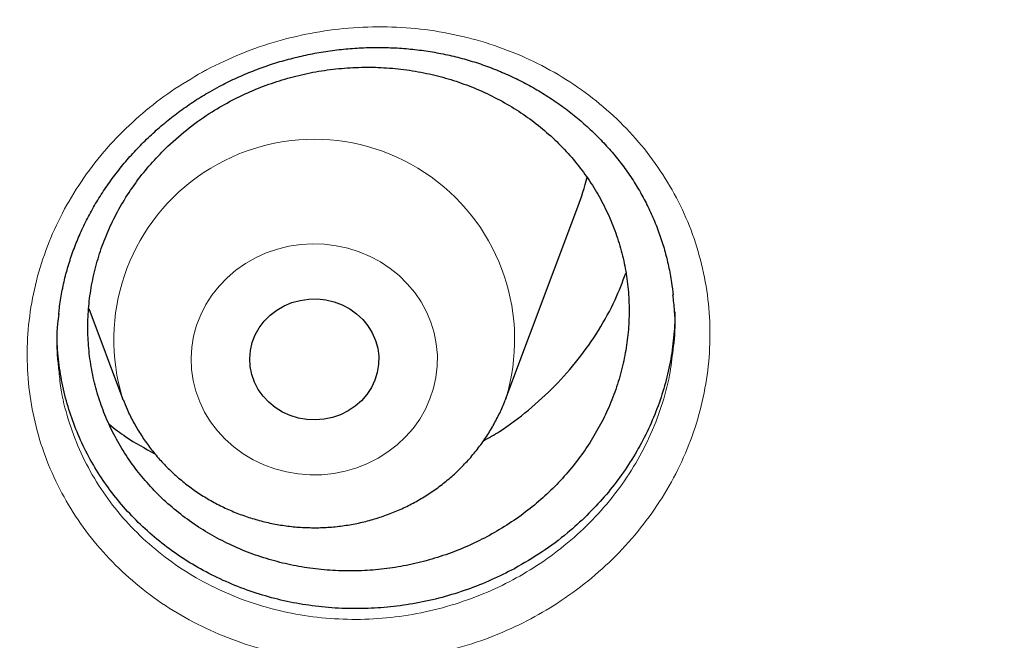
# Model space of a CAD drawing. Header units: millimetres. Extents: x 8 to 976, y 12 to 967.
# Tile 98 of 256: x 384.49 to 390.59, y 802.13 to 805.98. Entities that reach past the tile are written whole.
import ezdxf

# ---------------------------------------------------------------- set-up
doc = ezdxf.new("R2010")
doc.units = ezdxf.units.MM

msp = doc.modelspace()

# ---------------------------------------------------------------- linework, layer by layer
at = {"color": 7, "linetype": 'Continuous', "lineweight": 30}
for p, q in [((387.4999, 803.632), (387.947, 804.8203)), ((384.9142, 804.1892), (385.1238, 803.632)), ((385.1265, 803.6247), (385.1238, 803.632)), ((387.4995, 803.6309), (387.4958, 803.6212))]:
    msp.add_line(p, q, dxfattribs=at)
at = {"color": 252, "linetype": 'Continuous', "lineweight": 0, "flags": 128}
msp.add_lwpolyline([(387.0294, 803.6285), (387.0009, 803.5646), (386.9659, 803.5037), (386.9248, 803.4462), (386.878, 803.3927), (386.8259, 803.3437), (386.769, 803.2996), (386.7078, 803.2609), (386.6429, 803.2279), (386.575, 803.2009), (386.5045, 803.1802), (386.4323, 803.166), (386.359, 803.1584), (386.2852, 803.1575), (386.2117, 803.1632), (386.1391, 803.1756), (386.0681, 803.1945), (385.9994, 803.2198), (385.9336, 803.2511), (385.8713, 803.2883), (385.8132, 803.3309), (385.7597, 803.3786), (385.7114, 803.4309), (385.6686, 803.4873), (385.6319, 803.5474), (385.6015, 803.6105), (385.5778, 803.676), (385.5609, 803.7434), (385.551, 803.812), (385.5483, 803.8812), (385.5526, 803.9503), (385.5641, 804.0187), (385.5825, 804.0857), (385.6077, 804.1508), (385.6395, 804.2133), (385.6776, 804.2725), (385.7216, 804.3281), (385.7711, 804.3794), (385.8257, 804.426), (385.8848, 804.4675), (385.9479, 804.5034), (386.0144, 804.5334), (386.0837, 804.5572), (386.1551, 804.5747), (386.228, 804.5856), (386.3016, 804.5899), (386.3753, 804.5875), (386.4485, 804.5784), (386.5204, 804.5627), (386.5903, 804.5406), (386.6576, 804.5123), (386.7217, 804.478), (386.782, 804.4381), (386.8379, 804.3929), (386.8889, 804.3428), (386.9344, 804.2884), (386.9742, 804.2301), (387.0078, 804.1684), (387.0349, 804.104), (387.0552, 804.0375), (387.0686, 803.9694), (387.075, 803.9004), (387.0742, 803.8312), (387.0663, 803.7624), (387.0513, 803.6946), (387.0294, 803.6285)], dxfattribs=at)
at = {"color": 7, "linetype": 'Continuous', "lineweight": 30, "flags": 128}
msp.add_lwpolyline([(386.6877, 803.7452), (386.6661, 803.6993), (386.6382, 803.6565), (386.6045, 803.6177), (386.5655, 803.5834), (386.5221, 803.5542), (386.4748, 803.5308), (386.4247, 803.5135), (386.3725, 803.5026), (386.3193, 803.4983), (386.2659, 803.5007), (386.2134, 803.5098), (386.1626, 803.5253), (386.1144, 803.5471), (386.0698, 803.5747), (386.0295, 803.6077), (385.9943, 803.6453), (385.9647, 803.6871), (385.9413, 803.7322), (385.9245, 803.7797), (385.9147, 803.829), (385.9119, 803.8791), (385.9163, 803.929), (385.9277, 803.978), (385.946, 804.0251), (385.9708, 804.0695), (386.0017, 804.1104), (386.0381, 804.1471), (386.0794, 804.1789), (386.1249, 804.2053), (386.1737, 804.2257), (386.2249, 804.2398), (386.2777, 804.2474), (386.3312, 804.2483), (386.3842, 804.2426), (386.436, 804.2303), (386.4856, 804.2115), (386.5321, 804.1868), (386.5746, 804.1565), (386.6125, 804.1211), (386.645, 804.0813), (386.6715, 804.0378), (386.6916, 803.9913), (386.705, 803.9428), (386.7113, 803.893), (386.7105, 803.8429), (386.7026, 803.7933), (386.6877, 803.7452)], dxfattribs=at)
at = {"color": 252, "linetype": 'Continuous', "lineweight": 0}
msp.add_arc((386.3118, 803.9958), 1.2425, 342.91952, 197.02441, dxfattribs=at)
at = {"color": 7, "linetype": 'Continuous', "lineweight": 30}
msp.add_arc((386.4967, 805.3661), 1.5496, 339.37314, 346.47128, dxfattribs=at)
at = {"color": 252, "linetype": 'Continuous', "lineweight": 0}
for points, knots in [([(361.8798, 844.4039), (361.3833, 844.398), (360.3901, 844.3861), (358.9033, 844.2905), (357.4222, 844.138), (355.9497, 843.9234), (354.4974, 843.6502), (353.0678, 843.3198), (351.6632, 842.9342), (350.2777, 842.492), (348.9056, 841.9911), (347.5499, 841.4312), (346.2139, 840.8122), (344.9081, 840.1387), (343.6351, 839.412), (342.4049, 838.6381), (341.2188, 837.8196), (340.0785, 836.959), (338.9788, 836.053), (337.9155, 835.0976), (336.8914, 834.0936), (335.9095, 833.042), (334.9778, 831.951), (334.0982, 830.8226), (333.2772, 829.6659), (332.5153, 828.4839), (331.8128, 827.2794), (331.1664, 826.0476), (330.5737, 824.7831), (330.0371, 823.4878), (329.5589, 822.1637), (329.1431, 820.8213), (328.7907, 819.4629), (328.504, 818.0995), (328.2823, 816.7339), (328.1246, 815.3689), (328.0298, 813.9988), (327.998, 812.6177), (328.0306, 811.2284), (328.1288, 809.8334), (328.2923, 808.4439), (328.5208, 807.0624), (328.812, 805.6998), (329.1642, 804.3586), (329.5752, 803.0408), (330.0466, 801.741), (330.5805, 800.4537), (331.1773, 799.1818), (331.837, 797.9283), (332.5549, 796.7032), (333.3295, 795.5089), (334.1543, 794.3546), (335.0267, 793.2419), (335.944, 792.172), (336.9096, 791.1403), (337.928, 790.1427), (338.9982, 789.1819), (340.119, 788.2607), (341.2819, 787.3866), (342.4847, 786.5613), (343.7175, 785.7911), (344.9774, 785.0763), (346.2613, 784.4172), (347.5742, 783.8107), (348.922, 783.2547), (350.3026, 782.7512), (351.7139, 782.3025), (353.1448, 781.9125), (354.5926, 781.5819), (356.0458, 781.3129), (357.5014, 781.1049), (358.9563, 780.9569), (360.4167, 780.868), (361.8887, 780.8381), (363.3696, 780.8687), (364.8564, 780.9609), (366.3375, 781.1143), (367.81, 781.3286), (369.2623, 781.6019), (370.6919, 781.9323), (372.0965, 782.3179), (373.482, 782.7601), (374.8541, 783.261), (376.2097, 783.8209), (377.5458, 784.4399), (378.8516, 785.1134), (380.1245, 785.8401), (381.3548, 786.614), (382.5409, 787.4325), (383.6812, 788.2931), (384.7809, 789.1991), (385.8442, 790.1545), (386.8683, 791.1585), (387.8502, 792.2101), (388.7819, 793.3011), (389.6615, 794.4295), (390.4825, 795.5862), (391.2444, 796.7682), (391.9469, 797.9727), (392.5933, 799.2045), (393.186, 800.469), (393.7226, 801.7643), (394.2008, 803.0883), (394.6166, 804.4308), (394.969, 805.7892), (395.2557, 807.1526), (395.4774, 808.5182), (395.6351, 809.8832), (395.7299, 811.2533), (395.7617, 812.6344), (395.7291, 814.0237), (395.6309, 815.4187), (395.4674, 816.8082), (395.2389, 818.1897), (394.9476, 819.5522), (394.5955, 820.8935), (394.1845, 822.2113), (393.7131, 823.5111), (393.1792, 824.7984), (392.5824, 826.0703), (391.9227, 827.3238), (391.2048, 828.5489), (390.4302, 829.7432), (389.6054, 830.8975), (388.7329, 832.0102), (387.8157, 833.08), (386.85, 834.1118), (385.8317, 835.1094), (384.7615, 836.0702), (383.6407, 836.9914), (382.4778, 837.8655), (381.275, 838.6907), (380.0421, 839.461), (378.7822, 840.1758), (377.4984, 840.8349), (376.1855, 841.4414), (374.8377, 841.9974), (373.4571, 842.5009), (372.0458, 842.9496), (370.6149, 843.3396), (369.1671, 843.6702), (367.7139, 843.9391), (366.2583, 844.1474), (364.8034, 844.2945), (363.343, 844.3868), (362.3676, 844.3982), (361.8798, 844.4039)], [0, 0, 0, 0, 0.007, 0.014, 0.021, 0.028, 0.035, 0.041875, 0.04875, 0.055625, 0.0625, 0.0695, 0.0765, 0.0835, 0.0905, 0.0975, 0.104375, 0.11125, 0.118125, 0.125, 0.132, 0.139, 0.146, 0.153, 0.16, 0.166875, 0.17375, 0.180625, 0.1875, 0.1945, 0.2015, 0.2085, 0.2155, 0.2225, 0.229375, 0.23625, 0.243125, 0.25, 0.257, 0.264, 0.271, 0.278, 0.285, 0.291875, 0.29875, 0.305625, 0.3125, 0.3195, 0.3265, 0.3335, 0.3405, 0.3475, 0.354375, 0.36125, 0.368125, 0.375, 0.382, 0.389, 0.396, 0.403, 0.41, 0.416875, 0.42375, 0.430625, 0.4375, 0.4445, 0.4515, 0.4585, 0.4655, 0.4725, 0.479375, 0.48625, 0.493125, 0.5, 0.507, 0.514, 0.521, 0.528, 0.535, 0.541875, 0.54875, 0.555625, 0.5625, 0.5695, 0.5765, 0.5835, 0.5905, 0.5975, 0.604375, 0.61125, 0.618125, 0.625, 0.632, 0.639, 0.646, 0.653, 0.66, 0.666875, 0.67375, 0.680625, 0.6875, 0.6945, 0.7015, 0.7085, 0.7155, 0.7225, 0.729375, 0.73625, 0.743125, 0.75, 0.757, 0.764, 0.771, 0.778, 0.785, 0.791875, 0.79875, 0.805625, 0.8125, 0.8195, 0.8265, 0.8335, 0.8405, 0.8475, 0.854375, 0.86125, 0.868125, 0.875, 0.882, 0.889, 0.896, 0.903, 0.91, 0.916875, 0.92375, 0.930625, 0.9375, 0.9445, 0.9515, 0.9585, 0.9655, 0.9725, 0.979375, 0.98625, 0.993125, 1, 1, 1, 1]), ([(385.6194, 805.6555), (385.6276, 805.6599), (385.7052, 805.7019), (385.858, 805.7727), (386.0839, 805.8504), (386.3169, 805.9047), (386.5543, 805.9339), (386.7928, 805.9384), (387.0295, 805.9184), (387.2612, 805.873), (387.4852, 805.8038), (387.699, 805.7118), (387.8994, 805.597), (388.0842, 805.4616), (388.2508, 805.3076), (388.3966, 805.1364), (388.5204, 804.9508), (388.621, 804.7528), (388.696, 804.5444), (388.7454, 804.3286), (388.7685, 804.1085), (388.7641, 803.8869), (388.7335, 803.6665), (388.6769, 803.4497), (388.594, 803.2396), (388.4869, 803.0385), (388.3568, 802.849), (388.2048, 802.6741), (388.0336, 802.5153), (387.8497, 802.3781), (387.6567, 802.263), (387.452, 802.1665), (387.2317, 802.0888), (386.9981, 802.0326), (386.7603, 802.001), (386.5215, 801.995), (386.2847, 802.0134), (386.0522, 802.0564), (385.8271, 802.1242), (385.6121, 802.2152), (385.4103, 802.3282), (385.2247, 802.4624), (385.0571, 802.6153), (384.9093, 802.7852), (384.784, 802.9704), (384.6821, 803.1682), (384.6049, 803.3758), (384.5542, 803.5911), (384.5297, 803.8108), (384.5316, 804.0325), (384.561, 804.2533), (384.6163, 804.4704), (384.697, 804.681), (384.8027, 804.8823), (384.9311, 805.0722), (385.079, 805.2461), (385.2446, 805.4018), (385.4233, 805.5404), (385.5541, 805.6171), (385.6194, 805.6555)], [0, 0, 0, 0, 0.0021, 0.019988, 0.037934, 0.055822, 0.073719, 0.091673, 0.109571, 0.127462, 0.14541, 0.163302, 0.181239, 0.199233, 0.217171, 0.235047, 0.25298, 0.270856, 0.288766, 0.306731, 0.324641, 0.342482, 0.360379, 0.378221, 0.396081, 0.413998, 0.431859, 0.449693, 0.467584, 0.485419, 0.501955, 0.518491, 0.536459, 0.554483, 0.572448, 0.590339, 0.608287, 0.626176, 0.644126, 0.662133, 0.680082, 0.697992, 0.715959, 0.733869, 0.751781, 0.769751, 0.787663, 0.805539, 0.823471, 0.841347, 0.859203, 0.877116, 0.894971, 0.912787, 0.930658, 0.948471, 0.965631, 0.982841, 1, 1, 1, 1]), ([(384.7283, 803.8092), (384.7318, 803.7714), (384.7414, 803.6674), (384.7835, 803.5013), (384.8525, 803.3137), (384.945, 803.1353), (385.0583, 802.9682), (385.192, 802.8151), (385.3437, 802.6774), (385.5116, 802.5566), (385.6942, 802.455), (385.8886, 802.3734), (386.0922, 802.3127), (386.3026, 802.2746), (386.5169, 802.2586), (386.733, 802.2647), (386.9481, 802.2939), (387.1594, 802.3454), (387.3588, 802.4162), (387.544, 802.504), (387.7186, 802.6085), (387.8851, 802.7331), (388.04, 802.8771), (388.1776, 803.0356), (388.2953, 803.2073), (388.3924, 803.3894), (388.4669, 803.5797), (388.5165, 803.7621), (388.5304, 803.8811), (388.5366, 803.9338)], [0, 0, 0, 0, 0.021739, 0.059811, 0.09796, 0.136231, 0.174381, 0.21253, 0.250799, 0.288947, 0.327176, 0.365528, 0.403759, 0.44187, 0.480103, 0.518218, 0.556481, 0.59487, 0.633139, 0.668345, 0.703552, 0.741538, 0.779645, 0.81763, 0.855664, 0.893824, 0.93186, 0.969861, 1, 1, 1, 1])]:
    msp.add_open_spline(points, degree=3, knots=knots, dxfattribs=at)
at = {"color": 7, "linetype": 'Continuous', "lineweight": 30}
for points, knots in [([(327.0285, 815.3102), (327.026, 815.2749), (327.0205, 815.198), (327.0129, 815.081), (327.005, 814.9545), (326.9969, 814.8211), (326.9886, 814.6748), (326.9805, 814.5161), (326.9726, 814.3459), (326.9648, 814.152), (326.9574, 813.9329), (326.9511, 813.6872), (326.9464, 813.4253), (326.944, 813.1471), (326.9442, 812.8527), (326.9475, 812.5421), (326.9543, 812.2154), (326.9644, 811.8987), (326.9771, 811.5969), (326.9912, 811.3218), (327.0069, 811.0595), (327.0236, 810.8157), (327.0406, 810.591), (327.0576, 810.3857), (327.0741, 810.2012), (327.0897, 810.0375), (327.1039, 809.8953), (327.1165, 809.7742), (327.1274, 809.6741), (327.1362, 809.594), (327.1426, 809.5375), (327.147, 809.4998), (327.1503, 809.4704), (327.1545, 809.4352), (327.1599, 809.3891), (327.1666, 809.333), (327.1764, 809.2523), (327.19, 809.143), (327.2084, 809.0007), (327.2298, 808.8404), (327.2544, 808.6641), (327.2814, 808.4787), (327.3104, 808.2879), (327.3405, 808.0974), (327.3718, 807.9075), (327.4041, 807.7184), (327.4568, 807.421), (327.5331, 807.017), (327.6343, 806.5261), (327.7393, 806.0546), (327.848, 805.598), (327.9657, 805.1345), (328.074, 804.7342), (328.1692, 804.3986), (328.2481, 804.1293), (328.3303, 803.8583), (328.4071, 803.6126), (328.475, 803.4015), (328.5301, 803.2336), (328.5776, 803.0911), (328.6154, 802.9796), (328.6441, 802.8957), (328.6648, 802.8357), (328.6835, 802.7818), (328.7039, 802.7231), (328.7296, 802.65), (328.7612, 802.5607), (328.7988, 802.4557), (328.8427, 802.3346), (328.8965, 802.1879), (328.9616, 802.0137), (329.0391, 801.8101), (329.1268, 801.5847), (329.2234, 801.3423), (329.3254, 801.0926), (329.4289, 800.8452), (329.5587, 800.5423), (329.7146, 800.1899), (329.8963, 799.7941), (330.0672, 799.4348), (330.2264, 799.1101), (330.3736, 798.8178), (330.5147, 798.5443), (330.6493, 798.2892), (330.777, 798.0524), (330.9781, 797.6865), (331.2623, 797.1873), (331.5439, 796.7181), (331.7324, 796.4137), (331.821, 796.2721), (331.9106, 796.1307), (332.001, 795.9895), (332.0923, 795.8486), (332.1825, 795.7109), (332.2647, 795.5869), (332.3344, 795.4826), (332.3894, 795.401), (332.4323, 795.3375), (332.4649, 795.2896), (332.4941, 795.2468), (332.5275, 795.198), (332.573, 795.1319), (332.6317, 795.0469), (332.7048, 794.942), (332.7912, 794.8192), (332.891, 794.6787), (332.9973, 794.5308), (333.1088, 794.3775), (333.2243, 794.2206), (333.35, 794.052), (333.4862, 793.8719), (333.6322, 793.6814), (333.8524, 793.3987), (334.1419, 793.0366), (334.4871, 792.6195), (334.8137, 792.2372), (335.1212, 791.8874), (335.42, 791.5568), (335.7095, 791.2448), (335.9874, 790.9526), (336.2532, 790.6795), (336.5066, 790.425), (336.7487, 790.1868), (336.9936, 789.9504), (337.2445, 789.7132), (337.5079, 789.4694), (337.7754, 789.2271), (338.0503, 788.9833), (338.3328, 788.7384), (338.6017, 788.5103), (338.8558, 788.2992), (339.094, 788.1048), (339.337, 787.91), (339.585, 787.7151), (339.8366, 787.521), (340.0577, 787.3536), (340.2415, 787.2165), (340.3825, 787.1126), (340.5086, 787.0205), (340.6196, 786.9402), (340.7101, 786.8752), (340.7817, 786.8241), (340.8344, 786.7867), (340.8749, 786.758), (340.9097, 786.7334), (340.9525, 786.7032), (341.013, 786.6608), (341.094, 786.6042), (341.1926, 786.5358), (341.3091, 786.4556), (341.4437, 786.3639), (341.5964, 786.2609), (341.8983, 786.0597), (342.3505, 785.7665), (342.9563, 785.3909), (343.5812, 785.0206), (344.2255, 784.6566), (344.8854, 784.3018), (345.5605, 783.957), (346.2495, 783.6233), (346.9505, 783.3023), (347.6927, 782.9816), (348.4703, 782.6667), (349.2822, 782.3607), (350.0899, 782.0782), (350.8925, 781.8185), (351.6845, 781.5821), (352.4653, 781.3679), (353.2355, 781.1745), (354.0031, 780.999), (354.8067, 780.8332), (355.6493, 780.6791), (356.531, 780.5396), (357.4162, 780.4212), (358.3043, 780.3241), (359.1947, 780.2484), (360.0869, 780.1941), (360.9802, 780.1614), (361.8742, 780.1504), (362.7682, 780.1611), (363.6615, 780.1936), (364.5537, 780.2476), (365.4442, 780.323), (366.3323, 780.4199), (367.2185, 780.5381), (368.1034, 780.6778), (368.9567, 780.8338), (369.7785, 781.0036), (370.5686, 781.185), (371.3569, 781.3842), (372.1429, 781.6015), (372.9215, 781.8356), (373.6942, 782.0868), (374.4647, 782.3564), (375.2411, 782.6481), (375.9706, 782.942), (376.6525, 783.2337), (377.2862, 783.5193), (377.923, 783.8215), (378.459, 784.0889), (378.8949, 784.3148), (379.231, 784.4936), (379.5675, 784.6772), (379.9041, 784.8656), (380.2364, 785.0563), (380.5578, 785.2454), (380.8618, 785.4285), (381.1467, 785.6039), (381.4127, 785.771), (381.66, 785.9294), (381.889, 786.0787), (382.0794, 786.2048), (382.2349, 786.3091), (382.3589, 786.3931), (382.4749, 786.4724), (382.5831, 786.5469), (382.6826, 786.616), (382.7701, 786.6772), (382.8394, 786.7259), (382.8913, 786.7626), (382.9356, 786.794), (382.9854, 786.8294), (383.0467, 786.8732), (383.1182, 786.9245), (383.2151, 786.9944), (383.3391, 787.0847), (383.4933, 787.198), (383.6678, 787.328), (383.8633, 787.4755), (384.08, 787.6417), (384.3138, 787.824), (384.5643, 788.023), (384.8148, 788.2259), (385.0633, 788.4312), (385.3051, 788.6346), (385.5491, 788.8439), (385.7905, 789.055), (386.0274, 789.2659), (386.3622, 789.5699), (386.7871, 789.9678), (387.2824, 790.4518), (387.7453, 790.9227), (388.1775, 791.3796), (388.5899, 791.8319), (388.9829, 792.279), (389.358, 792.7211), (389.7186, 793.1612), (390.112, 793.6584), (390.5372, 794.2184), (390.9897, 794.8442), (391.4266, 795.4794), (391.8267, 796.0911), (392.1924, 796.6779), (392.528, 797.2411), (392.8556, 797.8173), (393.1765, 798.4099), (393.4903, 799.0197), (393.7375, 799.5271), (393.9241, 799.9259), (394.0539, 800.2107), (394.1817, 800.4988), (394.3076, 800.7904), (394.4305, 801.0831), (394.5448, 801.3633), (394.6476, 801.6221), (394.737, 801.8528), (394.8158, 802.0607), (394.8844, 802.2455), (394.9364, 802.3881), (394.9744, 802.4936), (395.0007, 802.5672), (395.0242, 802.6333), (395.0449, 802.6923), (395.0632, 802.7445), (395.0801, 802.7929), (395.098, 802.8447), (395.1202, 802.909), (395.1484, 802.9915), (395.1827, 803.0931), (395.2228, 803.2131), (395.2683, 803.3514), (395.3191, 803.5081), (395.4224, 803.8334), (395.569, 804.3175), (395.7463, 804.9512), (395.8933, 805.5217), (396.015, 806.0309), (396.1162, 806.4844), (396.2106, 806.9383), (396.2808, 807.3028), (396.3306, 807.5767), (396.3625, 807.7585), (396.3935, 807.9411), (396.4235, 808.1243), (396.4524, 808.3082), (396.4802, 808.4921), (396.5062, 808.6708), (396.5297, 808.8395), (396.5502, 808.9922), (396.5677, 809.1277), (396.5823, 809.2439), (396.5941, 809.3408), (396.6028, 809.4143), (396.6088, 809.4656), (396.6132, 809.5039), (396.6178, 809.544), (396.6236, 809.5957), (396.6309, 809.6609), (396.6407, 809.751), (396.6532, 809.8699), (396.6684, 810.021), (396.6852, 810.1964), (396.703, 810.3963), (396.7199, 810.6021), (396.7357, 810.8107), (396.7501, 811.0192), (396.7639, 811.2427), (396.7768, 811.479), (396.7903, 811.7692), (396.8023, 812.1019), (396.8111, 812.4677), (396.8154, 812.8138), (396.8158, 813.1402), (396.813, 813.4468), (396.8077, 813.7337), (396.8005, 813.9908), (396.7923, 814.2196), (396.7837, 814.4219), (396.7746, 814.6089), (396.7652, 814.7806), (396.7559, 814.9351), (396.7471, 815.0748), (396.7392, 815.198), (396.7337, 815.2749), (396.7312, 815.3102)], [0, 0, 0, 0, 0.0009265, 0.0020153, 0.0031174, 0.0043621, 0.0057274, 0.0072008, 0.0087824, 0.0104719, 0.012602, 0.0148824, 0.0173128, 0.0198934, 0.0226243, 0.0255053, 0.0285362, 0.0317174, 0.0343222, 0.0369399, 0.0393797, 0.0416333, 0.0437365, 0.0456467, 0.0473639, 0.0488881, 0.0502193, 0.0513387, 0.052272, 0.053019, 0.0535799, 0.0538504, 0.0540754, 0.0544002, 0.0548373, 0.0553629, 0.0559711, 0.0570941, 0.0584214, 0.059953, 0.0615834, 0.0633624, 0.0651515, 0.0669351, 0.0687133, 0.0704859, 0.0722532, 0.077085, 0.0818755, 0.0861274, 0.0904466, 0.094855, 0.0993527, 0.1019104, 0.1044962, 0.1071098, 0.1097355, 0.1116079, 0.113235, 0.1146171, 0.1157541, 0.1164872, 0.1170635, 0.1175078, 0.1180599, 0.1187797, 0.1196483, 0.1206749, 0.1218595, 0.1232023, 0.1249869, 0.126991, 0.1292143, 0.131657, 0.1341868, 0.1366497, 0.1390459, 0.1432653, 0.1472597, 0.1510293, 0.1542052, 0.1572019, 0.1600193, 0.1626578, 0.165117, 0.1674012, 0.1741097, 0.1808608, 0.1823823, 0.183906, 0.1854317, 0.1869596, 0.1884897, 0.190022, 0.191458, 0.1925529, 0.1934491, 0.1941466, 0.1946454, 0.1950304, 0.1955623, 0.1962602, 0.1972212, 0.1983844, 0.1997499, 0.2013177, 0.2030878, 0.2047173, 0.2064873, 0.2083976, 0.2104486, 0.2126399, 0.2149324, 0.2202022, 0.225249, 0.2296435, 0.2338538, 0.2378798, 0.2417217, 0.2453793, 0.2487924, 0.2520279, 0.2550857, 0.2579661, 0.2612152, 0.2644013, 0.2676431, 0.270941, 0.2742946, 0.2777042, 0.2804224, 0.2831752, 0.2859624, 0.2887842, 0.2916405, 0.2944835, 0.2962188, 0.2977831, 0.2991766, 0.3003994, 0.3014513, 0.302158, 0.3027561, 0.3031811, 0.3034857, 0.3038939, 0.3045841, 0.3054644, 0.3065349, 0.3077957, 0.3092466, 0.3108877, 0.3127189, 0.3189409, 0.3252774, 0.3317279, 0.3382924, 0.3449709, 0.3516409, 0.358421, 0.3652789, 0.3720702, 0.3798228, 0.3874625, 0.3949893, 0.4024031, 0.4097041, 0.4167651, 0.4237174, 0.4305937, 0.4374673, 0.445278, 0.4530885, 0.4608989, 0.4687091, 0.4765191, 0.484329, 0.492139, 0.4999491, 0.5077592, 0.5155692, 0.5233791, 0.5311891, 0.5389993, 0.5468107, 0.5546458, 0.5625139, 0.5695915, 0.5766955, 0.5838259, 0.5909825, 0.5981656, 0.6052461, 0.6124054, 0.619708, 0.6271539, 0.6332004, 0.6393382, 0.6455674, 0.6518881, 0.6552355, 0.6586079, 0.6620055, 0.6654281, 0.6688726, 0.6722061, 0.6753597, 0.6783332, 0.6811266, 0.6837399, 0.6861731, 0.6884262, 0.6898422, 0.6911765, 0.692429, 0.6935999, 0.6946891, 0.6956708, 0.6964567, 0.6969554, 0.6973713, 0.69791, 0.6985897, 0.699389, 0.7002639, 0.7017888, 0.7034971, 0.7053888, 0.7076192, 0.71006, 0.7127115, 0.7155736, 0.7186462, 0.7213676, 0.7242342, 0.7271406, 0.7300172, 0.732864, 0.7356811, 0.7422038, 0.7485608, 0.7543803, 0.7600537, 0.7655814, 0.770963, 0.7761988, 0.7813169, 0.7864235, 0.7934424, 0.8004583, 0.8074712, 0.814481, 0.8204264, 0.8263792, 0.8324266, 0.83859, 0.8448692, 0.8512645, 0.8541151, 0.8569883, 0.859884, 0.8628021, 0.8657425, 0.868642, 0.8711514, 0.8734293, 0.8754757, 0.8772902, 0.8788731, 0.8796676, 0.8803876, 0.8810332, 0.8816046, 0.8821122, 0.8825623, 0.8830175, 0.883627, 0.884438, 0.8854254, 0.8865894, 0.8879297, 0.8894465, 0.891139, 0.8973602, 0.9034228, 0.9093267, 0.9136504, 0.9179034, 0.9221769, 0.9264834, 0.9281842, 0.9298902, 0.9316011, 0.9333171, 0.9350383, 0.9367645, 0.9384775, 0.9400471, 0.9414914, 0.9427553, 0.9438392, 0.9447429, 0.9454653, 0.9458958, 0.9461788, 0.9465358, 0.9470179, 0.9476253, 0.9483578, 0.9495394, 0.9509471, 0.9525809, 0.9544408, 0.9565268, 0.9583244, 0.9602615, 0.9623382, 0.9645545, 0.9668446, 0.9704216, 0.9738153, 0.977026, 0.9800537, 0.9828983, 0.9855597, 0.988038, 0.9900562, 0.9919342, 0.993672, 0.9952697, 0.9967184, 0.9979847, 0.9990735, 1, 1, 1, 1]), ([(329.5316, 809.7522), (329.5452, 809.6246), (329.5738, 809.3549), (329.6254, 808.9439), (329.6845, 808.5193), (329.7502, 808.0955), (329.8221, 807.6725), (329.9004, 807.2506), (329.9849, 806.8298), (330.0758, 806.4101), (330.1729, 805.9916), (330.2763, 805.5745), (330.3859, 805.1588), (330.5017, 804.7445), (330.6237, 804.3318), (330.7519, 803.9208), (330.8862, 803.5115), (331.0266, 803.104), (331.173, 802.6984), (331.3256, 802.2947), (331.4841, 801.8931), (331.6487, 801.4937), (331.8192, 801.0964), (331.9956, 800.7015), (332.178, 800.3089), (332.3661, 799.9187), (332.5601, 799.5311), (332.7599, 799.146), (332.9654, 798.7636), (333.1767, 798.384), (333.3935, 798.0072), (333.616, 797.6332), (333.8441, 797.2623), (334.0777, 796.8944), (334.3168, 796.5296), (334.5613, 796.1679), (334.8112, 795.8096), (335.0664, 795.4545), (335.3269, 795.1029), (335.5927, 794.7547), (335.8636, 794.4101), (336.1397, 794.0691), (336.4208, 793.7317), (336.707, 793.3981), (336.9981, 793.0683), (337.2941, 792.7423), (337.595, 792.4203), (337.9006, 792.1023), (338.211, 791.7883), (338.5261, 791.4785), (338.8458, 791.1728), (339.17, 790.8714), (339.4986, 790.5743), (339.8317, 790.2816), (340.1692, 789.9932), (340.5109, 789.7093), (340.8568, 789.43), (341.2069, 789.1553), (341.5611, 788.8852), (341.9192, 788.6198), (342.2813, 788.3591), (342.6473, 788.1032), (343.017, 787.8522), (343.3905, 787.6061), (343.7676, 787.3649), (344.1483, 787.1287), (344.5325, 786.8976), (344.9201, 786.6715), (345.3111, 786.4506), (345.7053, 786.2348), (346.1027, 786.0243), (346.5032, 785.819), (346.9068, 785.619), (347.3133, 785.4244), (347.7227, 785.2351), (348.1348, 785.0512), (348.5497, 784.8728), (348.9672, 784.6999), (349.3873, 784.5325), (349.8098, 784.3706), (350.2347, 784.2143), (350.6619, 784.0637), (351.0913, 783.9187), (351.5228, 783.7794), (351.9564, 783.6457), (352.3919, 783.5178), (352.8293, 783.3957), (353.2685, 783.2793), (353.7094, 783.1687), (354.1519, 783.0639), (354.5959, 782.965), (355.0414, 782.872), (355.4882, 782.7847), (355.9362, 782.7035), (356.3855, 782.6281), (356.8358, 782.5587), (357.2871, 782.4952), (357.7393, 782.4376), (358.1923, 782.386), (358.6461, 782.3404), (359.1005, 782.3008), (359.5555, 782.2672), (360.0109, 782.2395), (360.4666, 782.2179), (360.9227, 782.2023), (361.3789, 782.1927), (361.8353, 782.1891), (362.2916, 782.1915), (362.7479, 782.1999), (363.204, 782.2144), (363.6599, 782.2348), (364.1153, 782.2613), (364.5704, 782.2938), (365.0249, 782.3322), (365.4788, 782.3767), (365.932, 782.4271), (366.3844, 782.4835), (366.8359, 782.5458), (367.2864, 782.6141), (367.7359, 782.6883), (368.1842, 782.7684), (368.6312, 782.8545), (369.0769, 782.9464), (369.5213, 783.0441), (369.9641, 783.1478), (370.4053, 783.2572), (370.8448, 783.3725), (371.2826, 783.4935), (371.7185, 783.6203), (372.1524, 783.7528), (372.5844, 783.8911), (373.0142, 784.035), (373.4418, 784.1845), (373.8672, 784.3397), (374.2902, 784.5005), (374.7107, 784.6668), (375.1288, 784.8387), (375.5442, 785.016), (375.9569, 785.1988), (376.3668, 785.387), (376.7739, 785.5806), (377.178, 785.7796), (377.5792, 785.9838), (377.9772, 786.1934), (378.372, 786.4081), (378.7636, 786.628), (379.1519, 786.8531), (379.5368, 787.0833), (379.9182, 787.3185), (380.296, 787.5587), (380.6702, 787.8039), (381.0407, 788.054), (381.4074, 788.3089), (381.7703, 788.5686), (382.1292, 788.8331), (382.4842, 789.1023), (382.835, 789.3762), (383.1818, 789.6546), (383.5244, 789.9376), (383.8626, 790.2251), (384.1966, 790.517), (384.5261, 790.8133), (384.8512, 791.1139), (385.1718, 791.4187), (385.4878, 791.7278), (385.7991, 792.0409), (386.1057, 792.3582), (386.4075, 792.6795), (386.7045, 793.0047), (386.9966, 793.3337), (387.2837, 793.6666), (387.5658, 794.0033), (387.8429, 794.3436), (388.1148, 794.6876), (388.3816, 795.035), (388.6431, 795.386), (388.8994, 795.7404), (389.1503, 796.0981), (389.3959, 796.4591), (389.636, 796.8233), (389.8707, 797.1907), (390.0999, 797.5611), (390.3234, 797.9344), (390.5414, 798.3107), (390.7537, 798.6898), (390.9604, 799.0717), (391.1613, 799.4562), (391.3564, 799.8434), (391.5457, 800.2331), (391.7292, 800.6252), (391.9068, 801.0197), (392.0784, 801.4166), (392.2441, 801.8156), (392.4039, 802.2168), (392.5576, 802.6201), (392.7052, 803.0253), (392.8468, 803.4325), (392.9823, 803.8414), (393.1117, 804.2521), (393.2349, 804.6645), (393.3519, 805.0785), (393.4627, 805.4939), (393.5673, 805.9108), (393.6656, 806.329), (393.7577, 806.7485), (393.8434, 807.1691), (393.9229, 807.5909), (393.9961, 808.0136), (394.0629, 808.4372), (394.1235, 808.8617), (394.1773, 809.287), (394.2142, 809.6058), (394.2311, 809.7831), (394.2345, 809.8181)], [0, 0, 0, 0, 0.004275, 0.009032, 0.013789, 0.018546, 0.023303, 0.02806, 0.032817, 0.037574, 0.042332, 0.047089, 0.051846, 0.056603, 0.06136, 0.066118, 0.070875, 0.075632, 0.08039, 0.085147, 0.089905, 0.094662, 0.099419, 0.104177, 0.108935, 0.113692, 0.11845, 0.123207, 0.127965, 0.132723, 0.137481, 0.142239, 0.146996, 0.151754, 0.156512, 0.16127, 0.166028, 0.170786, 0.175545, 0.180303, 0.185061, 0.189819, 0.194577, 0.199336, 0.204094, 0.208852, 0.213611, 0.218369, 0.223128, 0.227886, 0.232645, 0.237404, 0.242162, 0.246921, 0.25168, 0.256438, 0.261197, 0.265956, 0.270715, 0.275474, 0.280233, 0.284992, 0.289751, 0.29451, 0.299269, 0.304028, 0.308787, 0.313546, 0.318305, 0.323065, 0.327824, 0.332583, 0.337342, 0.342102, 0.346861, 0.35162, 0.35638, 0.361139, 0.365899, 0.370658, 0.375418, 0.380177, 0.384937, 0.389696, 0.394456, 0.399215, 0.403975, 0.408734, 0.413494, 0.418253, 0.423013, 0.427773, 0.432532, 0.437292, 0.442052, 0.446811, 0.451571, 0.456331, 0.46109, 0.46585, 0.47061, 0.475369, 0.480129, 0.484889, 0.489649, 0.494408, 0.499168, 0.503928, 0.508687, 0.513447, 0.518207, 0.522967, 0.527726, 0.532486, 0.537246, 0.542005, 0.546765, 0.551525, 0.556285, 0.561044, 0.565804, 0.570564, 0.575323, 0.580083, 0.584843, 0.589602, 0.594362, 0.599121, 0.603881, 0.608641, 0.6134, 0.61816, 0.622919, 0.627679, 0.632438, 0.637198, 0.641957, 0.646717, 0.651476, 0.656236, 0.660995, 0.665754, 0.670514, 0.675273, 0.680032, 0.684792, 0.689551, 0.69431, 0.699069, 0.703829, 0.708588, 0.713347, 0.718106, 0.722865, 0.727624, 0.732383, 0.737142, 0.741901, 0.74666, 0.751419, 0.756177, 0.760936, 0.765695, 0.770454, 0.775212, 0.779971, 0.78473, 0.789488, 0.794247, 0.799005, 0.803764, 0.808522, 0.813281, 0.818039, 0.822797, 0.827555, 0.832314, 0.837072, 0.84183, 0.846588, 0.851346, 0.856104, 0.860862, 0.86562, 0.870378, 0.875136, 0.879893, 0.884651, 0.889409, 0.894167, 0.898924, 0.903682, 0.90844, 0.913197, 0.917954, 0.922712, 0.927469, 0.932227, 0.936984, 0.941741, 0.946499, 0.951256, 0.956013, 0.960771, 0.965528, 0.970285, 0.975042, 0.979799, 0.984556, 0.989314, 0.994071, 0.998828, 1, 1, 1, 1]), ([(385.7219, 805.5655), (385.738, 805.5739), (385.786, 805.5989), (385.8681, 805.6367), (385.9691, 805.6773), (386.0729, 805.7126), (386.179, 805.7426), (386.2872, 805.7673), (386.3969, 805.7863), (386.5077, 805.7996), (386.6189, 805.8071), (386.7301, 805.8087), (386.8406, 805.8045), (386.95, 805.7945), (387.0578, 805.7786), (387.1634, 805.7572), (387.2666, 805.7301), (387.3675, 805.6974), (387.4664, 805.6591), (387.5635, 805.6153), (387.6583, 805.5659), (387.7503, 805.5112), (387.839, 805.4513), (387.924, 805.3868), (388.0045, 805.3178), (388.0803, 805.2448), (388.1509, 805.1682), (388.2159, 805.0884), (388.2751, 805.0058), (388.3283, 804.9206), (388.3758, 804.8326), (388.4178, 804.7415), (388.4542, 804.6474), (388.485, 804.5506), (388.5095, 804.4516), (388.5273, 804.3584), (388.5339, 804.2978), (388.5368, 804.2713)], [0, 0, 0, 0, 0.014411, 0.042944, 0.071605, 0.100456, 0.129481, 0.158651, 0.187936, 0.217294, 0.246682, 0.276039, 0.305319, 0.334479, 0.363485, 0.392309, 0.420918, 0.449382, 0.478122, 0.507165, 0.536469, 0.565976, 0.595628, 0.625353, 0.655078, 0.684714, 0.714202, 0.743485, 0.772524, 0.80129, 0.829978, 0.858929, 0.888131, 0.917542, 0.947125, 0.976837, 1, 1, 1, 1]), ([(385.4038, 805.1952), (385.3717, 805.163), (385.3073, 805.0987), (385.2208, 804.9924), (385.1428, 804.8795), (385.0752, 804.761), (385.0191, 804.6391), (384.9737, 804.5136), (384.9396, 804.3841), (384.9172, 804.2527), (384.907, 804.1217), (384.9083, 803.9908), (384.9217, 803.8595), (384.9471, 803.7301), (384.9839, 803.6047), (385.0318, 803.4829), (385.0913, 803.3646), (385.1616, 803.2517), (385.2413, 803.1461), (385.3304, 803.0472), (385.4294, 802.9551), (385.5366, 802.8714), (385.6504, 802.7974), (385.7706, 802.7326), (385.8979, 802.6772), (386.0301, 802.6322), (386.1651, 802.5982), (386.303, 802.5748), (386.4443, 802.5624), (386.5866, 802.5612), (386.7275, 802.5711), (386.8674, 802.5918), (387.0067, 802.6238), (387.143, 802.6665), (387.2739, 802.7192), (387.4001, 802.7817), (387.5217, 802.8545), (387.6364, 802.9363), (387.7426, 803.0259), (387.8408, 803.123), (387.9309, 803.2283), (388.0113, 803.34), (388.0807, 803.4562), (388.1398, 803.577), (388.1883, 803.7029), (388.2253, 803.8318), (388.2503, 803.9615), (388.2637, 804.0923), (388.2652, 804.2247), (388.2547, 804.3563), (388.2323, 804.485), (388.1986, 804.6112), (388.153, 804.7351), (388.0961, 804.8546), (388.029, 804.9678), (387.952, 805.0752), (387.8643, 805.1767), (387.7675, 805.2707), (387.6631, 805.3557), (387.5513, 805.4321), (387.4314, 805.4999), (387.3055, 805.5577), (387.1756, 805.6048), (387.0416, 805.6416), (386.903, 805.6679), (386.7622, 805.683), (386.6214, 805.6869), (386.4803, 805.68), (386.3387, 805.6617), (386.1988, 805.6324), (386.0631, 805.5926), (385.931, 805.5426), (385.8022, 805.4819), (385.6689, 805.4053), (385.5334, 805.3117), (385.4472, 805.2342), (385.4038, 805.1952)], [0, 0, 0, 0, 0.013221, 0.026442, 0.040047, 0.053652, 0.066872, 0.080093, 0.093698, 0.107303, 0.120523, 0.133743, 0.147345, 0.160949, 0.174172, 0.187395, 0.201003, 0.214609, 0.227839, 0.241069, 0.254684, 0.268298, 0.281536, 0.294774, 0.308396, 0.322018, 0.33526, 0.348503, 0.36213, 0.375758, 0.389, 0.402243, 0.41587, 0.429497, 0.442735, 0.455973, 0.469595, 0.483218, 0.496447, 0.509677, 0.523291, 0.536906, 0.550129, 0.563352, 0.576959, 0.590565, 0.603784, 0.617004, 0.630609, 0.644211, 0.657433, 0.670655, 0.68426, 0.697866, 0.711093, 0.724321, 0.737933, 0.751545, 0.76478, 0.778016, 0.791636, 0.805255, 0.818497, 0.831738, 0.845364, 0.858991, 0.872234, 0.885477, 0.899105, 0.912733, 0.925972, 0.939212, 0.952836, 0.966461, 0.983137, 1, 1, 1, 1]), ([(384.728, 804.1528), (384.729, 804.1652), (384.733, 804.2115), (384.7465, 804.2911), (384.7682, 804.3908), (384.7964, 804.4884), (384.8306, 804.5842), (384.8707, 804.6784), (384.917, 804.7713), (384.9692, 804.8625), (385.0272, 804.9514), (385.0907, 805.0378), (385.1595, 805.1211), (385.2332, 805.2009), (385.3116, 805.2768), (385.3942, 805.3483), (385.4806, 805.4153), (385.5705, 805.4773), (385.6512, 805.527), (385.7026, 805.555), (385.7219, 805.5655)], [0, 0, 0, 0, 0.021591, 0.080993, 0.139834, 0.198047, 0.25569, 0.3138, 0.37234, 0.431255, 0.490483, 0.549946, 0.609545, 0.669191, 0.728759, 0.788153, 0.847296, 0.906126, 0.964599, 1, 1, 1, 1]), ([(387.3614, 803.3691), (387.3945, 803.3878), (387.4928, 803.4435), (387.6418, 803.5569), (387.8061, 803.7067), (387.9518, 803.8726), (388.0771, 804.0518), (388.1765, 804.2307), (388.2228, 804.3526), (388.2437, 804.4079)], [0, 0, 0, 0, 0.079958, 0.237588, 0.395326, 0.553558, 0.711294, 0.86911, 1, 1, 1, 1]), ([(388.5366, 803.9338), (388.5386, 803.9477), (388.5504, 804.0278), (388.5515, 804.1424), (388.5398, 804.2411), (388.5359, 804.2739)], [0, 0, 0, 0, 0.1228536, 0.7078161, 1, 1, 1, 1]), ([(384.7287, 804.1553), (384.7258, 804.1351), (384.7134, 804.0486), (384.713, 803.932), (384.7247, 803.8377), (384.7283, 803.8092)], [0, 0, 0, 0, 0.175335, 0.751127, 1, 1, 1, 1]), ([(388.5467, 804.1678), (388.547, 804.1591), (388.549, 804.0996), (388.5395, 803.989), (388.5174, 803.8388), (388.4808, 803.6919), (388.4317, 803.548), (388.3691, 803.4067), (388.2941, 803.2705), (388.208, 803.1417), (388.111, 803.0196), (388.0026, 802.9041), (387.8744, 802.7887), (387.7258, 802.6761), (387.6106, 802.6096), (387.5527, 802.5761)], [0, 0, 0, 0, 0.01384, 0.093858, 0.173873, 0.251588, 0.329308, 0.409278, 0.489259, 0.566886, 0.644522, 0.724402, 0.804285, 0.901608, 1, 1, 1, 1]), ([(387.5527, 802.5761), (387.5054, 802.552), (387.4108, 802.5037), (387.2604, 802.4447), (387.1046, 802.3963), (386.9452, 802.3603), (386.7851, 802.3373), (386.6239, 802.3268), (386.4613, 802.329), (386.2999, 802.3439), (386.1425, 802.3712), (385.9886, 802.4108), (385.8379, 802.4629), (385.6929, 802.5268), (385.5561, 802.6014), (385.4269, 802.6864), (385.305, 802.7825), (385.1926, 802.8881), (385.0914, 803.0015), (385.0009, 803.1228), (384.9212, 803.2523), (384.8539, 803.3879), (384.8, 803.5274), (384.7587, 803.6708), (384.7311, 803.8188), (384.7172, 803.9467), (384.7179, 804.0247), (384.7181, 804.0519)], [0, 0, 0, 0, 0.040209, 0.08042, 0.121797, 0.163173, 0.203387, 0.243601, 0.284989, 0.326376, 0.366544, 0.406712, 0.448052, 0.48939, 0.529488, 0.569587, 0.610848, 0.652109, 0.692287, 0.732466, 0.773816, 0.815165, 0.855276, 0.895388, 0.936669, 0.977948, 1, 1, 1, 1]), ([(385.1272, 803.6246), (385.135, 803.6046), (385.1534, 803.5575), (385.1891, 803.4862), (385.2331, 803.4107), (385.2828, 803.3386), (385.3377, 803.2699), (385.3975, 803.2052), (385.462, 803.1448), (385.5308, 803.0888), (385.6036, 803.0377), (385.6801, 802.9917), (385.7598, 802.9511), (385.8424, 802.916), (385.9275, 802.8866), (386.0146, 802.8631), (386.1032, 802.8457), (386.193, 802.8345), (386.2834, 802.8294), (386.374, 802.8305), (386.4644, 802.8379), (386.554, 802.8516), (386.6424, 802.8714), (386.7291, 802.8972), (386.8137, 802.9289), (386.8957, 802.9665), (386.9747, 803.0095), (387.0503, 803.058), (387.1221, 803.1115), (387.1897, 803.1699), (387.2527, 803.2327), (387.3109, 803.2997), (387.3639, 803.3705), (387.4114, 803.4448), (387.4525, 803.5206), (387.4795, 803.5798), (387.4926, 803.6131), (387.4956, 803.6207)], [0, 0, 0, 0, 0.021539, 0.050588, 0.079672, 0.108792, 0.137954, 0.167161, 0.196415, 0.22572, 0.25507, 0.28447, 0.313915, 0.343402, 0.372929, 0.402492, 0.432086, 0.461707, 0.491351, 0.521012, 0.550686, 0.580365, 0.610045, 0.639719, 0.66938, 0.699027, 0.72865, 0.758242, 0.787802, 0.817324, 0.846801, 0.876233, 0.905611, 0.934941, 0.964217, 0.991802, 1, 1, 1, 1]), ([(385.04, 803.4713), (385.074, 803.4447), (385.162, 803.3757), (385.2622, 803.322), (385.3237, 803.2891)], [0, 0, 0, 0, 0.385999, 1, 1, 1, 1])]:
    msp.add_open_spline(points, degree=3, knots=knots, dxfattribs=at)

doc.saveas('drawing.dxf')
